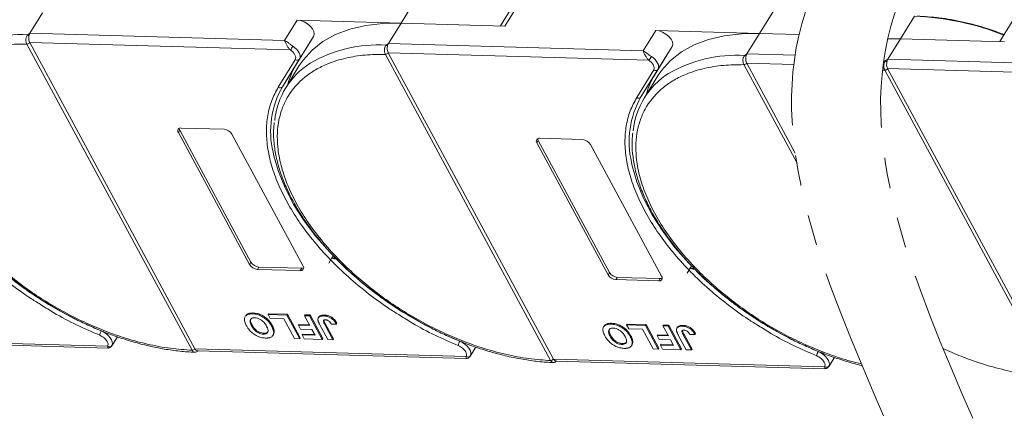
# Model space of a CAD drawing. Header units: millimetres. Extents: x 3698 to 5159, y 261 to 1294.
# Tile 34 of 46: x 4746 to 4851, y 1007 to 1049. Entities that reach past the tile are written whole.
import ezdxf

# ---------------------------------------------------------------- set-up
doc = ezdxf.new("R2010")
doc.units = ezdxf.units.MM
doc.linetypes.add('PHANTOM2', pattern=[31.75, 15.875, -3.175, 3.175, -3.175, 3.175, -3.175])

msp = doc.modelspace()

# ---------------------------------------------------------------- linework, layer by layer
at = {"color": 7, "linetype": 'Continuous', "lineweight": 15}
for p, q in [((4788.192, 1051.478), (4786.692, 1049.045)), ((4798.633, 1050.888), (4797.309, 1048.74)), ((4797.782, 1048.727), (4799.281, 1051.159)), ((4826.468, 1050.378), (4824.969, 1047.945)), ((4747.066, 1047.956), (4748.415, 1050.146)), ((4775.602, 1049.364), (4774.253, 1047.175)), ((4786.692, 1049.045), (4775.602, 1049.364)), ((4841.506, 1049.796), (4840.006, 1047.364)), ((4851.946, 1049.206), (4850.623, 1047.058)), ((4785.342, 1046.856), (4786.692, 1049.045)), ((4786.692, 1049.045), (4797.782, 1048.727)), ((4813.879, 1048.264), (4812.529, 1046.074)), ((4824.969, 1047.945), (4813.879, 1048.264)), ((4746.827, 1047.79), (4747.066, 1047.956)), ((4774.253, 1047.175), (4747.066, 1047.956)), ((4777.337, 1047.624), (4775.524, 1044.682)), ((4775.837, 1045.191), (4777.337, 1047.624)), ((4823.619, 1045.756), (4824.969, 1047.945)), ((4824.969, 1047.945), (4829.183, 1047.824)), ((4840.006, 1047.364), (4838.652, 1047.403)), ((4838.656, 1045.174), (4840.006, 1047.364)), ((4840.006, 1047.364), (4851.096, 1047.045)), ((4746.733, 1046.801), (4746.732, 1046.803)), ((4764.374, 1014.107), (4746.733, 1046.801)), ((4747.037, 1046.967), (4774.863, 1046.167)), ((4747.038, 1046.966), (4764.679, 1014.271)), ((4785.104, 1046.689), (4785.342, 1046.856)), ((4812.529, 1046.074), (4785.342, 1046.856)), ((4815.614, 1046.523), (4813.801, 1043.582)), ((4814.114, 1044.091), (4815.614, 1046.523)), ((4773.577, 1042.19), (4775.389, 1045.131)), ((4774.025, 1042.25), (4775.837, 1045.191)), ((4785.01, 1045.701), (4785.009, 1045.702)), ((4802.651, 1013.006), (4785.01, 1045.701)), ((4785.314, 1045.866), (4813.14, 1045.067)), ((4785.314, 1045.866), (4802.956, 1013.171)), ((4823.381, 1045.589), (4823.619, 1045.756)), ((4828.751, 1045.608), (4823.619, 1045.756)), ((4838.418, 1045.007), (4838.656, 1045.174)), ((4865.843, 1044.393), (4838.656, 1045.174)), ((4774.025, 1042.25), (4775.524, 1044.682)), ((4775.823, 1044.5), (4774.368, 1042.14)), ((4811.854, 1041.09), (4813.666, 1044.031)), ((4812.302, 1041.149), (4814.114, 1044.091)), ((4823.286, 1044.601), (4823.286, 1044.602)), ((4828.925, 1034.151), (4823.286, 1044.601)), ((4823.591, 1044.766), (4828.614, 1044.622)), ((4823.591, 1044.765), (4828.774, 1035.16)), ((4838.323, 1044.019), (4838.323, 1044.021)), ((4855.965, 1011.325), (4838.323, 1044.019)), ((4838.628, 1044.185), (4866.454, 1043.385)), ((4838.628, 1044.184), (4856.27, 1011.489)), ((4812.302, 1041.149), (4813.801, 1043.582)), ((4814.1, 1043.399), (4812.645, 1041.04)), ((4763.063, 1037.592), (4762.913, 1037.349)), ((4763.063, 1037.592), (4770.663, 1023.508)), ((4763.213, 1037.835), (4767.783, 1037.704)), ((4770.513, 1023.264), (4762.913, 1037.349)), ((4768.626, 1037.185), (4776.226, 1023.1)), ((4801.49, 1036.735), (4806.06, 1036.604)), ((4801.34, 1036.492), (4801.19, 1036.249)), ((4808.79, 1022.164), (4801.19, 1036.249)), ((4801.34, 1036.492), (4808.94, 1022.407)), ((4806.903, 1036.084), (4814.503, 1022)), ((4779.768, 1023.835), (4779.266, 1023.947)), ((4779.727, 1023.91), (4779.296, 1024.006)), ((4770.663, 1023.508), (4770.513, 1023.264)), ((4771.506, 1022.988), (4771.356, 1022.745)), ((4771.506, 1022.988), (4776.076, 1022.857)), ((4818.004, 1022.81), (4817.573, 1022.906)), ((4775.926, 1022.613), (4771.356, 1022.745)), ((4776.076, 1022.857), (4775.926, 1022.613)), ((4808.94, 1022.407), (4808.79, 1022.164)), ((4809.782, 1021.888), (4809.632, 1021.644)), ((4809.782, 1021.888), (4814.353, 1021.756)), ((4818.045, 1022.735), (4817.543, 1022.846)), ((4814.203, 1021.513), (4809.632, 1021.644)), ((4814.353, 1021.756), (4814.203, 1021.513)), ((4770.092, 1017.791), (4770.032, 1017.694)), ((4770.88, 1018.086), (4770.821, 1017.988)), ((4772.49, 1017.909), (4772.55, 1018.006)), ((4772.49, 1017.909), (4772.716, 1017.489)), ((4774.504, 1017.851), (4772.49, 1017.909)), ((4772.55, 1018.006), (4774.564, 1017.948)), ((4774.564, 1017.948), (4774.504, 1017.851)), ((4775.861, 1015.336), (4774.504, 1017.851)), ((4774.564, 1017.948), (4775.921, 1015.433)), ((4776.372, 1017.797), (4776.432, 1017.894)), ((4776.372, 1017.797), (4776.946, 1016.733)), ((4776.921, 1017.781), (4776.372, 1017.797)), ((4776.432, 1017.894), (4776.981, 1017.879)), ((4776.981, 1017.879), (4776.921, 1017.781)), ((4778.278, 1015.266), (4776.921, 1017.781)), ((4776.981, 1017.879), (4778.338, 1015.363)), ((4777.913, 1017.663), (4777.853, 1017.566)), ((4778.498, 1017.867), (4778.438, 1017.769)), ((4770.779, 1016.81), (4770.719, 1016.713)), ((4772.716, 1017.489), (4774.181, 1017.447)), ((4772.867, 1016.675), (4772.927, 1016.772)), ((4774.181, 1017.447), (4775.312, 1015.351)), ((4775.737, 1016.768), (4775.797, 1016.865)), ((4775.737, 1016.768), (4775.964, 1016.348)), ((4776.946, 1016.733), (4775.737, 1016.768)), ((4775.797, 1016.865), (4776.892, 1016.834)), ((4778.009, 1016.835), (4778.864, 1015.249)), ((4778.535, 1016.861), (4778.595, 1016.959)), ((4779.413, 1015.233), (4778.535, 1016.861)), ((4778.595, 1016.959), (4779.473, 1015.331)), ((4779.241, 1016.889), (4779.773, 1016.906)), ((4779.773, 1016.906), (4779.833, 1017.003)), ((4808.369, 1016.691), (4808.309, 1016.594)), ((4809.157, 1016.985), (4809.097, 1016.888)), ((4810.767, 1016.808), (4810.827, 1016.906)), ((4810.767, 1016.808), (4810.993, 1016.389)), ((4812.781, 1016.75), (4810.767, 1016.808)), ((4810.827, 1016.906), (4812.841, 1016.848)), ((4812.841, 1016.848), (4812.781, 1016.75)), ((4814.138, 1014.235), (4812.781, 1016.75)), ((4812.841, 1016.848), (4814.198, 1014.333)), ((4814.649, 1016.697), (4814.709, 1016.794)), ((4815.198, 1016.681), (4814.649, 1016.697)), ((4814.649, 1016.697), (4815.223, 1015.633)), ((4814.709, 1016.794), (4815.258, 1016.778)), ((4815.258, 1016.778), (4815.198, 1016.681)), ((4816.555, 1014.166), (4815.198, 1016.681)), ((4815.258, 1016.778), (4816.615, 1014.263)), ((4816.19, 1016.563), (4816.13, 1016.466)), ((4816.775, 1016.766), (4816.715, 1016.669)), ((4755.792, 1014.567), (4756.393, 1015.541)), ((4771.987, 1015.828), (4772.047, 1015.925)), ((4773.006, 1015.699), (4773.066, 1015.796)), ((4773.145, 1016.136), (4773.085, 1016.039)), ((4775.964, 1016.348), (4777.172, 1016.314)), ((4776.111, 1015.741), (4776.171, 1015.838)), ((4776.111, 1015.741), (4776.337, 1015.322)), ((4777.503, 1015.701), (4776.111, 1015.741)), ((4776.171, 1015.838), (4777.448, 1015.802)), ((4777.172, 1016.314), (4777.503, 1015.701)), ((4809.056, 1015.71), (4808.996, 1015.613)), ((4810.993, 1016.389), (4812.458, 1016.347)), ((4811.144, 1015.574), (4811.204, 1015.672)), ((4812.458, 1016.347), (4813.589, 1014.251)), ((4814.014, 1015.667), (4814.074, 1015.765)), ((4814.014, 1015.667), (4814.24, 1015.248)), ((4815.223, 1015.633), (4814.014, 1015.667)), ((4814.074, 1015.765), (4815.168, 1015.733)), ((4816.285, 1015.734), (4817.141, 1014.149)), ((4816.812, 1015.761), (4816.872, 1015.858)), ((4817.69, 1014.133), (4816.812, 1015.761)), ((4816.872, 1015.858), (4817.75, 1014.23)), ((4817.518, 1015.789), (4818.05, 1015.805)), ((4818.05, 1015.805), (4818.11, 1015.903)), ((4755.362, 1014.538), (4726.403, 1015.371)), ((4726.683, 1015.158), (4755.37, 1014.333)), ((4775.312, 1015.351), (4775.861, 1015.336)), ((4775.861, 1015.336), (4775.921, 1015.433)), ((4776.337, 1015.322), (4778.278, 1015.266)), ((4778.278, 1015.266), (4778.338, 1015.363)), ((4778.864, 1015.249), (4779.413, 1015.233)), ((4779.473, 1015.331), (4779.413, 1015.233)), ((4810.264, 1014.728), (4810.324, 1014.825)), ((4811.283, 1014.598), (4811.343, 1014.695)), ((4811.422, 1015.036), (4811.362, 1014.939)), ((4814.24, 1015.248), (4815.449, 1015.213)), ((4814.388, 1014.641), (4814.448, 1014.738)), ((4814.388, 1014.641), (4814.614, 1014.222)), ((4815.78, 1014.601), (4814.388, 1014.641)), ((4814.448, 1014.738), (4815.725, 1014.701)), ((4815.449, 1015.213), (4815.78, 1014.601)), ((4764.375, 1014.105), (4764.374, 1014.107)), ((4764.679, 1014.271), (4764.68, 1014.27)), ((4793.638, 1013.438), (4764.68, 1014.27)), ((4764.959, 1014.057), (4793.647, 1013.233)), ((4794.069, 1013.467), (4794.67, 1014.441)), ((4813.589, 1014.251), (4814.138, 1014.235)), ((4814.138, 1014.235), (4814.198, 1014.333)), ((4814.614, 1014.222), (4816.555, 1014.166)), ((4816.555, 1014.166), (4816.615, 1014.263)), ((4817.141, 1014.149), (4817.69, 1014.133)), ((4817.75, 1014.23), (4817.69, 1014.133)), ((4802.652, 1013.005), (4802.651, 1013.006)), ((4802.956, 1013.171), (4802.956, 1013.17)), ((4831.915, 1012.338), (4802.956, 1013.17)), ((4803.236, 1012.957), (4831.924, 1012.132)), ((4832.346, 1012.366), (4832.947, 1013.341))]:
    msp.add_line(p, q, dxfattribs=at)
at = {"color": 7, "linetype": 'Continuous', "lineweight": 15, "flags": 128}
for points in [[(4777.337, 1047.624), (4777.409, 1047.855), (4777.372, 1048.13), (4777.229, 1048.424), (4776.993, 1048.713), (4776.684, 1048.971), (4776.329, 1049.176), (4775.957, 1049.311), (4775.602, 1049.364)], [(4775.823, 1044.5), (4776.221, 1045.085), (4777.179, 1046.15), (4778.341, 1047.063), (4779.694, 1047.812), (4781.223, 1048.391), (4782.912, 1048.791), (4784.741, 1049.011), (4786.692, 1049.045)], [(4815.614, 1046.523), (4815.685, 1046.755), (4815.648, 1047.029), (4815.506, 1047.324), (4815.27, 1047.612), (4814.961, 1047.871), (4814.605, 1048.076), (4814.234, 1048.211), (4813.879, 1048.264)], [(4814.1, 1043.399), (4814.498, 1043.985), (4815.456, 1045.05), (4816.618, 1045.962), (4817.971, 1046.712), (4819.5, 1047.29), (4821.188, 1047.691), (4823.018, 1047.91), (4824.969, 1047.945)], [(4838.638, 1047.339), (4840.006, 1047.364)], [(4775.135, 1046.572), (4775.346, 1046.415), (4775.532, 1046.241), (4775.686, 1046.055), (4775.803, 1045.865), (4775.878, 1045.677), (4775.91, 1045.497), (4775.896, 1045.334), (4775.837, 1045.191)], [(4813.412, 1045.471), (4813.623, 1045.315), (4813.809, 1045.14), (4813.963, 1044.955), (4814.08, 1044.764), (4814.155, 1044.576), (4814.186, 1044.397), (4814.173, 1044.233), (4814.114, 1044.091)], [(4754.68, 1016.167), (4752.483, 1017.145), (4750.325, 1018.267), (4748.226, 1019.523), (4746.209, 1020.898), (4744.296, 1022.379), (4742.507, 1023.949), (4740.86, 1025.592), (4739.373, 1027.291), (4738.062, 1029.028), (4736.941, 1030.784), (4736.021, 1032.541), (4735.312, 1034.28), (4734.822, 1035.983), (4734.741, 1036.364)], [(4792.956, 1015.067), (4790.76, 1016.045), (4788.601, 1017.167), (4786.503, 1018.423), (4784.486, 1019.798), (4782.573, 1021.279), (4780.784, 1022.849), (4779.137, 1024.492), (4777.65, 1026.191), (4776.339, 1027.928), (4775.218, 1029.684), (4774.298, 1031.44), (4773.589, 1033.179), (4773.099, 1034.882), (4773.018, 1035.263)], [(4831.233, 1013.967), (4829.037, 1014.944), (4826.878, 1016.067), (4824.779, 1017.322), (4822.763, 1018.698), (4820.85, 1020.178), (4819.06, 1021.748), (4817.414, 1023.392), (4815.927, 1025.091), (4814.616, 1026.827), (4813.495, 1028.583), (4812.575, 1030.34), (4811.866, 1032.079), (4811.375, 1033.782), (4811.295, 1034.163)], [(4779.42, 1024.263), (4779.314, 1024.043), (4778.969, 1023.421)], [(4817.697, 1023.163), (4817.591, 1022.942), (4817.246, 1022.321)], [(4754.68, 1016.167), (4754.959, 1016.031), (4755.22, 1015.858), (4755.45, 1015.657), (4755.637, 1015.439), (4755.773, 1015.213), (4755.85, 1014.992), (4755.864, 1014.787), (4755.815, 1014.608)], [(4792.956, 1015.067), (4793.235, 1014.93), (4793.496, 1014.758), (4793.727, 1014.557), (4793.914, 1014.338), (4794.05, 1014.113), (4794.127, 1013.892), (4794.141, 1013.687), (4794.092, 1013.507)], [(4831.233, 1013.967), (4831.512, 1013.83), (4831.773, 1013.657), (4832.003, 1013.456), (4832.191, 1013.238), (4832.326, 1013.013), (4832.403, 1012.792), (4832.418, 1012.586), (4832.369, 1012.407)]]:
    msp.add_lwpolyline(points, dxfattribs=at)
at = {"color": 7, "linetype": 'Continuous', "lineweight": 15}
for centre, radius, start, end in [((4840.077, 1019.691), 30.139, 68.6387, 87.2827), ((4745.966, 1033.324), 14.491, 86.59204, 120.13559), ((4746.432, 1047.252), 0.667, 38.2755, 53.68319), ((4746.726, 1047.18), 0.378, 270.93814, 325.57), ((4746.726, 1047.178), 0.377, 270.96032, 325.74097), ((4769.944, 1049.771), 6.098, 323.77082, 328.35685), ((4784.243, 1032.224), 14.491, 86.59204, 120.13559), ((4784.709, 1046.152), 0.667, 38.2755, 53.68319), ((4775.583, 1045.39), 0.323, 233.16695, 321.99372), ((4785.003, 1046.08), 0.378, 270.93814, 325.57), ((4785.003, 1046.078), 0.377, 270.96032, 325.74097), ((4808.221, 1048.67), 6.098, 323.77082, 328.35685), ((4822.519, 1031.124), 14.491, 86.59204, 120.13559), ((4822.986, 1045.051), 0.667, 38.2755, 53.68319), ((4837.557, 1030.542), 14.491, 86.59204, 87.42322), ((4838.023, 1044.47), 0.667, 38.2755, 53.68319), ((4781.365, 1037.827), 8.207, 122.40058, 174.33401), ((4782.504, 1040.405), 8.187, 148.49752, 165.16287), ((4813.86, 1044.289), 0.323, 233.16695, 321.99372), ((4823.279, 1044.98), 0.378, 270.93814, 325.57), ((4823.28, 1044.977), 0.377, 270.96032, 325.74097), ((4838.316, 1044.398), 0.378, 270.93814, 325.57), ((4838.317, 1044.396), 0.377, 270.96032, 325.74097), ((4819.642, 1036.726), 8.207, 122.40058, 174.33401), ((4820.781, 1039.304), 8.187, 148.49752, 165.16287), ((4782.347, 1037.485), 9.59, 150.2055, 193.3954), ((4773.77, 1042.449), 0.323, 233.16695, 321.99372), ((4820.624, 1036.385), 9.59, 150.2055, 193.3954), ((4812.047, 1041.348), 0.323, 233.16695, 321.99372), ((4763.155, 1037.535), 0.306, 79.14736, 217.56468), ((4763.448, 1037.818), 0.446, 182.64256, 210.45521), ((4767.703, 1036.631), 1.076, 30.95613, 85.74517), ((4801.432, 1036.435), 0.306, 79.14736, 217.56468), ((4801.724, 1036.718), 0.446, 182.64256, 210.45521), ((4805.98, 1035.531), 1.076, 30.95613, 85.74517), ((4771.435, 1023.818), 1.076, 210.95613, 265.74517), ((4771.585, 1024.061), 1.076, 210.95613, 265.74517), ((4775.984, 1022.914), 0.306, 259.14736, 37.56468), ((4776.105, 1023.302), 0.446, 266.24921, 294.05501), ((4809.712, 1022.717), 1.076, 210.95613, 265.74517), ((4809.862, 1022.961), 1.076, 210.95613, 265.74517), ((4814.26, 1021.813), 0.306, 259.14736, 37.56468), ((4814.382, 1022.201), 0.446, 266.24921, 294.05501), ((4755.748, 1015.512), 1.254, 148.485, 171.00747), ((4755.551, 1014.814), 0.335, 235.49296, 321.92989), ((4794.025, 1014.412), 1.254, 148.485, 171.00747), ((4764.368, 1014.483), 0.377, 270.96032, 325.74097), ((4764.369, 1014.481), 0.376, 270.98033, 325.91135), ((4793.828, 1013.714), 0.335, 235.49296, 321.92989), ((4832.302, 1013.311), 1.254, 148.485, 171.00747), ((4802.645, 1013.383), 0.377, 270.96032, 325.74097), ((4802.645, 1013.381), 0.376, 270.98033, 325.91135), ((4832.105, 1012.613), 0.335, 235.49296, 321.92989)]:
    msp.add_arc(centre, radius, start, end, dxfattribs=at)
at = {"color": 3, "linetype": 'PHANTOM2', "lineweight": 9, "ltscale": 1.030123}
for points in [[(4840.281, 1113.113), (4848.691, 1085.878), (4829.867, 1050.234), (4838.305, 1006.882)], [(4849.788, 1112.855), (4858.198, 1085.621), (4839.374, 1049.976), (4847.812, 1006.625)]]:
    msp.add_spline(points, degree=3, dxfattribs=at)
at = {"color": 7, "linetype": 'Continuous', "lineweight": 15}
for points, knots in [([(4851.087, 1047.813), (4850.511, 1048.024), (4849.035, 1048.565), (4846.701, 1049.18), (4844.153, 1049.65), (4842.57, 1049.742), (4841.791, 1049.788)], [0, 0, 0, 0, 0.1801689, 0.4612914, 0.7347581, 1, 1, 1, 1]), ([(4746.732, 1046.803), (4746.709, 1046.852), (4746.668, 1046.941), (4746.633, 1047.114), (4746.625, 1047.283), (4746.647, 1047.446), (4746.687, 1047.582), (4746.746, 1047.699), (4746.802, 1047.761), (4746.827, 1047.79)], [0, 0, 0, 0, 0.1718456, 0.312445, 0.4991009, 0.6298393, 0.7575038, 0.8890244, 1, 1, 1, 1]), ([(4746.956, 1047.665), (4746.945, 1047.588), (4746.923, 1047.433), (4746.948, 1047.197), (4746.996, 1047.046), (4747.031, 1046.978), (4747.037, 1046.967)], [0, 0, 0, 0, 0.3133432, 0.6266997, 0.9400562, 1, 1, 1, 1]), ([(4774.253, 1047.175), (4774.38, 1047.098), (4774.578, 1046.98), (4774.889, 1046.743), (4775.059, 1046.625), (4775.135, 1046.572)], [0, 0, 0, 0, 0.4984129, 0.772928, 1, 1, 1, 1]), ([(4774.863, 1046.167), (4774.792, 1046.244), (4774.643, 1046.409), (4774.47, 1046.699), (4774.335, 1046.971), (4774.28, 1047.107), (4774.253, 1047.175)], [0, 0, 0, 0, 0.2343588, 0.4982155, 0.7484812, 1, 1, 1, 1]), ([(4764.374, 1014.107), (4763.608, 1014.159), (4762.052, 1014.264), (4759.552, 1014.739), (4757.143, 1015.405), (4754.886, 1016.216), (4752.816, 1017.107), (4750.761, 1018.14), (4748.076, 1019.699), (4745.543, 1021.488), (4743.253, 1023.436), (4741.531, 1025.096), (4739.868, 1026.954), (4738.359, 1028.977), (4737.141, 1030.983), (4736.198, 1032.982), (4735.537, 1034.98), (4735.215, 1036.8), (4735.172, 1038.412), (4735.342, 1039.815), (4735.723, 1041.132), (4736.513, 1042.749), (4737.708, 1044.114), (4739.257, 1045.18), (4740.697, 1045.885), (4742.451, 1046.431), (4744.509, 1046.775), (4745.999, 1046.793), (4746.733, 1046.801)], [0, 0, 0, 0, 0.038862, 0.078912, 0.1200677, 0.1522272, 0.1843815, 0.2172151, 0.2500433, 0.3156185, 0.347778, 0.3799323, 0.4210926, 0.4611415, 0.5, 0.5388632, 0.578912, 0.6200677, 0.6522272, 0.6843815, 0.7172151, 0.7500433, 0.8156185, 0.847778, 0.8799323, 0.9210926, 0.9611404, 1, 1, 1, 1]), ([(4747.037, 1046.967), (4747.037, 1046.967), (4747.037, 1046.967), (4747.037, 1046.966), (4747.038, 1046.966), (4747.038, 1046.966)], [0, 0, 0, 0, 0.3846646, 0.6923323, 1, 1, 1, 1]), ([(4785.009, 1045.702), (4784.986, 1045.752), (4784.945, 1045.841), (4784.91, 1046.014), (4784.902, 1046.183), (4784.923, 1046.346), (4784.964, 1046.481), (4785.022, 1046.599), (4785.078, 1046.661), (4785.104, 1046.689)], [0, 0, 0, 0, 0.1718456, 0.312445, 0.4991009, 0.6298393, 0.7575038, 0.8890244, 1, 1, 1, 1]), ([(4785.233, 1046.565), (4785.222, 1046.488), (4785.2, 1046.333), (4785.225, 1046.097), (4785.273, 1045.946), (4785.308, 1045.877), (4785.314, 1045.866)], [0, 0, 0, 0, 0.3133432, 0.6266997, 0.9400562, 1, 1, 1, 1]), ([(4812.529, 1046.074), (4812.657, 1045.998), (4812.855, 1045.879), (4813.166, 1045.643), (4813.335, 1045.525), (4813.412, 1045.471)], [0, 0, 0, 0, 0.4984129, 0.772928, 1, 1, 1, 1]), ([(4813.14, 1045.067), (4813.069, 1045.144), (4812.92, 1045.309), (4812.747, 1045.599), (4812.611, 1045.871), (4812.557, 1046.006), (4812.529, 1046.074)], [0, 0, 0, 0, 0.2343588, 0.4982155, 0.7484812, 1, 1, 1, 1]), ([(4802.651, 1013.006), (4801.885, 1013.058), (4800.328, 1013.164), (4797.829, 1013.638), (4795.42, 1014.305), (4793.163, 1015.115), (4791.093, 1016.006), (4789.038, 1017.04), (4786.353, 1018.599), (4783.82, 1020.387), (4781.53, 1022.336), (4779.808, 1023.995), (4778.145, 1025.854), (4776.636, 1027.877), (4775.418, 1029.883), (4774.475, 1031.881), (4773.814, 1033.88), (4773.492, 1035.7), (4773.449, 1037.311), (4773.619, 1038.715), (4773.999, 1040.032), (4774.79, 1041.649), (4775.985, 1043.014), (4777.534, 1044.08), (4778.974, 1044.784), (4780.728, 1045.331), (4782.786, 1045.675), (4784.276, 1045.692), (4785.01, 1045.701)], [0, 0, 0, 0, 0.03886198, 0.07891202, 0.12006769, 0.15222721, 0.18438153, 0.21721506, 0.25004326, 0.31561849, 0.34777802, 0.37993233, 0.42109262, 0.46114154, 0.50000001, 0.53886316, 0.57891202, 0.62006769, 0.65222721, 0.68438153, 0.71721506, 0.75004326, 0.81561849, 0.84777802, 0.87993233, 0.92109262, 0.96114036, 1, 1, 1, 1]), ([(4785.314, 1045.866), (4785.314, 1045.866), (4785.314, 1045.866), (4785.314, 1045.866), (4785.314, 1045.866), (4785.314, 1045.866)], [0, 0, 0, 0, 0.3846646, 0.6923323, 1, 1, 1, 1]), ([(4823.286, 1044.602), (4823.263, 1044.651), (4823.222, 1044.74), (4823.187, 1044.913), (4823.179, 1045.083), (4823.2, 1045.246), (4823.241, 1045.381), (4823.299, 1045.499), (4823.355, 1045.56), (4823.381, 1045.589)], [0, 0, 0, 0, 0.1718456, 0.312445, 0.4991009, 0.6298393, 0.7575038, 0.8890244, 1, 1, 1, 1]), ([(4823.509, 1045.465), (4823.498, 1045.387), (4823.476, 1045.232), (4823.502, 1044.997), (4823.55, 1044.845), (4823.585, 1044.777), (4823.591, 1044.766)], [0, 0, 0, 0, 0.3133432, 0.6266997, 0.9400562, 1, 1, 1, 1]), ([(4838.323, 1044.021), (4838.3, 1044.07), (4838.259, 1044.159), (4838.224, 1044.332), (4838.216, 1044.501), (4838.237, 1044.664), (4838.278, 1044.8), (4838.336, 1044.917), (4838.392, 1044.979), (4838.418, 1045.007)], [0, 0, 0, 0, 0.17184558, 0.31244497, 0.49910095, 0.62983931, 0.75750385, 0.88902435, 1, 1, 1, 1]), ([(4835.838, 1012.639), (4835.065, 1012.826), (4833.601, 1013.239), (4831.44, 1014.015), (4829.37, 1014.906), (4827.315, 1015.94), (4824.63, 1017.499), (4822.097, 1019.287), (4819.807, 1021.235), (4818.085, 1022.895), (4816.422, 1024.753), (4814.913, 1026.777), (4813.694, 1028.783), (4812.752, 1030.781), (4812.091, 1032.78), (4811.769, 1034.6), (4811.726, 1036.211), (4811.896, 1037.614), (4812.276, 1038.932), (4813.067, 1040.548), (4814.262, 1041.913), (4815.811, 1042.979), (4817.251, 1043.684), (4819.005, 1044.23), (4821.063, 1044.574), (4822.553, 1044.592), (4823.286, 1044.601)], [0.08338197, 0.08338197, 0.08338197, 0.08338197, 0.12006769, 0.15222721, 0.18438153, 0.21721506, 0.25004326, 0.31561849, 0.34777802, 0.37993233, 0.42109262, 0.46114154, 0.50000001, 0.53886316, 0.57891202, 0.62006769, 0.65222721, 0.68438153, 0.71721506, 0.75004326, 0.81561849, 0.84777802, 0.87993233, 0.92109262, 0.96114036, 1, 1, 1, 1]), ([(4823.591, 1044.766), (4823.591, 1044.766), (4823.591, 1044.766), (4823.591, 1044.765), (4823.591, 1044.765), (4823.591, 1044.765)], [0, 0, 0, 0, 0.3846646, 0.6923323, 1, 1, 1, 1]), ([(4838.547, 1044.883), (4838.536, 1044.806), (4838.514, 1044.651), (4838.539, 1044.415), (4838.587, 1044.264), (4838.622, 1044.196), (4838.628, 1044.185)], [0, 0, 0, 0, 0.3133432, 0.6266997, 0.9400562, 1, 1, 1, 1]), ([(4838.628, 1044.185), (4838.628, 1044.185), (4838.628, 1044.184), (4838.628, 1044.184), (4838.628, 1044.184), (4838.628, 1044.184)], [0, 0, 0, 0, 0.3846646, 0.6923323, 1, 1, 1, 1]), ([(4774.674, 1029.635), (4774.323, 1030.295), (4773.613, 1031.632), (4772.885, 1033.62), (4772.423, 1035.573), (4772.263, 1037.443), (4772.408, 1039.182), (4772.819, 1040.788), (4773.324, 1041.723), (4773.577, 1042.19)], [0, 0, 0, 0, 0.1406586, 0.2846716, 0.4296801, 0.5746886, 0.7187015, 0.8593462, 1, 1, 1, 1]), ([(4812.951, 1028.535), (4812.6, 1029.195), (4811.89, 1030.531), (4811.162, 1032.52), (4810.699, 1034.472), (4810.54, 1036.342), (4810.685, 1038.082), (4811.096, 1039.688), (4811.601, 1040.623), (4811.854, 1041.09)], [0, 0, 0, 0, 0.14065864, 0.28467158, 0.42968008, 0.57468857, 0.71870152, 0.85934616, 1, 1, 1, 1]), ([(4734.878, 1039.54), (4734.846, 1039.272), (4734.763, 1038.554), (4734.828, 1037.318), (4735.051, 1035.854), (4735.454, 1034.354), (4736.024, 1032.834), (4736.754, 1031.305), (4737.637, 1029.78), (4738.662, 1028.273), (4739.816, 1026.798), (4741.081, 1025.373), (4742.425, 1024.023), (4743.803, 1022.78), (4745.071, 1021.743), (4746.246, 1020.857), (4747.436, 1020.017), (4748.31, 1019.464), (4748.793, 1019.157)], [0, 0, 0, 0, 0.0415696, 0.1114246, 0.181343, 0.2512344, 0.3210272, 0.390661, 0.4600616, 0.5291534, 0.597797, 0.6657222, 0.7323442, 0.7961451, 0.8552231, 0.8974043, 0.9432711, 1, 1, 1, 1]), ([(4773.154, 1038.439), (4773.123, 1038.171), (4773.04, 1037.453), (4773.105, 1036.218), (4773.327, 1034.754), (4773.731, 1033.254), (4774.301, 1031.733), (4775.031, 1030.204), (4775.914, 1028.68), (4776.939, 1027.173), (4778.093, 1025.698), (4779.357, 1024.273), (4780.702, 1022.922), (4782.08, 1021.68), (4783.348, 1020.642), (4784.523, 1019.757), (4785.712, 1018.917), (4786.587, 1018.363), (4787.07, 1018.057)], [0, 0, 0, 0, 0.0415696, 0.1114246, 0.181343, 0.2512344, 0.3210272, 0.390661, 0.4600616, 0.5291534, 0.597797, 0.6657222, 0.7323442, 0.7961451, 0.8552231, 0.8974043, 0.9432711, 1, 1, 1, 1]), ([(4811.431, 1037.339), (4811.4, 1037.071), (4811.317, 1036.353), (4811.382, 1035.117), (4811.604, 1033.654), (4812.008, 1032.154), (4812.577, 1030.633), (4813.308, 1029.104), (4814.191, 1027.579), (4815.216, 1026.072), (4816.37, 1024.597), (4817.634, 1023.172), (4818.979, 1021.822), (4820.357, 1020.579), (4821.625, 1019.542), (4822.8, 1018.656), (4823.989, 1017.817), (4824.863, 1017.263), (4825.347, 1016.957)], [0, 0, 0, 0, 0.0415696, 0.1114246, 0.181343, 0.2512344, 0.3210272, 0.390661, 0.4600616, 0.5291534, 0.597797, 0.6657222, 0.7323442, 0.7961451, 0.8552231, 0.8974043, 0.9432711, 1, 1, 1, 1]), ([(4748.3, 1018.927), (4747.938, 1019.147), (4746.768, 1019.86), (4744.908, 1021.232), (4742.763, 1023.005), (4740.821, 1024.873), (4739.102, 1026.796), (4737.598, 1028.754), (4736.798, 1030.075), (4736.398, 1030.735)], [0, 0, 0, 0, 0.0703344, 0.2278279, 0.3853214, 0.5417336, 0.6944823, 0.8472514, 1, 1, 1, 1]), ([(4786.576, 1017.827), (4786.215, 1018.047), (4785.045, 1018.759), (4783.185, 1020.131), (4781.039, 1021.904), (4779.098, 1023.773), (4777.379, 1025.695), (4775.875, 1027.653), (4775.074, 1028.974), (4774.674, 1029.635)], [0, 0, 0, 0, 0.0703344, 0.2278279, 0.3853214, 0.5417336, 0.6944823, 0.8472514, 1, 1, 1, 1]), ([(4824.853, 1016.726), (4824.492, 1016.946), (4823.322, 1017.659), (4821.462, 1019.031), (4819.316, 1020.804), (4817.375, 1022.672), (4815.656, 1024.595), (4814.152, 1026.553), (4813.351, 1027.874), (4812.951, 1028.535)], [0, 0, 0, 0, 0.0703344, 0.2278279, 0.3853214, 0.5417336, 0.6944823, 0.8472514, 1, 1, 1, 1]), ([(4754.51, 1015.708), (4753.684, 1016.066), (4752.033, 1016.783), (4749.948, 1017.879), (4748.736, 1018.649), (4748.3, 1018.927)], [0, 0, 0, 0, 0.3900807, 0.780187, 1, 1, 1, 1]), ([(4748.793, 1019.157), (4749.465, 1018.758), (4750.408, 1018.197), (4751.835, 1017.454), (4753.06, 1016.861), (4754.531, 1016.223), (4756.078, 1015.63), (4757.692, 1015.099), (4759.342, 1014.649), (4761.004, 1014.289), (4762.653, 1014.042), (4763.875, 1013.914), (4764.523, 1013.906), (4764.649, 1013.904)], [0, 0, 0, 0, 0.13051698, 0.18301777, 0.2699883, 0.35984961, 0.45579646, 0.5554088, 0.65771694, 0.76196042, 0.86762116, 0.97434294, 1, 1, 1, 1]), ([(4770.164, 1016.741), (4770.129, 1016.808), (4770.026, 1017.01), (4769.933, 1017.33), (4769.977, 1017.656), (4770.179, 1017.882), (4770.483, 1017.985), (4770.718, 1017.987), (4770.821, 1017.988)], [0, 0, 0, 0, 0.1018882, 0.3073435, 0.4929627, 0.6786474, 0.8607914, 1, 1, 1, 1]), ([(4770.104, 1017.783), (4770.15, 1017.848), (4770.251, 1017.993), (4770.545, 1018.081), (4770.779, 1018.084), (4770.88, 1018.086)], [0, 0, 0, 0, 0.3159769, 0.7036842, 1, 1, 1, 1]), ([(4770.821, 1017.988), (4770.898, 1017.984), (4771.132, 1017.97), (4771.561, 1017.864), (4772.049, 1017.608), (4772.485, 1017.244), (4772.729, 1016.921), (4772.842, 1016.719), (4772.867, 1016.675)], [0, 0, 0, 0, 0.1021706, 0.3092201, 0.51365, 0.6922749, 0.9324126, 1, 1, 1, 1]), ([(4770.88, 1018.086), (4770.958, 1018.081), (4771.192, 1018.068), (4771.621, 1017.961), (4772.109, 1017.705), (4772.544, 1017.341), (4772.789, 1017.018), (4772.902, 1016.816), (4772.927, 1016.772)], [0, 0, 0, 0, 0.1021706, 0.3092201, 0.51365, 0.6922749, 0.9324126, 1, 1, 1, 1]), ([(4777.813, 1017.311), (4777.81, 1017.373), (4777.804, 1017.496), (4777.896, 1017.644), (4778.094, 1017.761), (4778.309, 1017.766), (4778.438, 1017.769)], [0, 0, 0, 0, 0.2064605, 0.4135145, 0.6452106, 1, 1, 1, 1]), ([(4777.922, 1017.658), (4777.934, 1017.682), (4777.973, 1017.761), (4778.158, 1017.856), (4778.37, 1017.863), (4778.498, 1017.867)], [0, 0, 0, 0, 0.1483819, 0.4848209, 1, 1, 1, 1]), ([(4778.438, 1017.769), (4778.516, 1017.764), (4778.694, 1017.753), (4778.995, 1017.664), (4779.289, 1017.495), (4779.572, 1017.235), (4779.694, 1017.035), (4779.773, 1016.906)], [0, 0, 0, 0, 0.1552919, 0.3531453, 0.543243, 0.704067, 1, 1, 1, 1]), ([(4778.498, 1017.867), (4778.576, 1017.862), (4778.754, 1017.85), (4779.055, 1017.762), (4779.349, 1017.592), (4779.632, 1017.333), (4779.754, 1017.133), (4779.833, 1017.003)], [0, 0, 0, 0, 0.1552919, 0.3531453, 0.543243, 0.704067, 1, 1, 1, 1]), ([(4792.787, 1014.608), (4791.961, 1014.966), (4790.309, 1015.683), (4788.225, 1016.779), (4787.013, 1017.549), (4786.576, 1017.827)], [0, 0, 0, 0, 0.3900807, 0.780187, 1, 1, 1, 1]), ([(4787.07, 1018.057), (4787.742, 1017.657), (4788.685, 1017.097), (4790.112, 1016.353), (4791.337, 1015.76), (4792.808, 1015.122), (4794.355, 1014.53), (4795.969, 1013.998), (4797.618, 1013.548), (4799.281, 1013.189), (4800.93, 1012.942), (4802.152, 1012.814), (4802.8, 1012.805), (4802.926, 1012.804)], [0, 0, 0, 0, 0.130517, 0.1830178, 0.2699883, 0.3598496, 0.4557965, 0.5554088, 0.6577169, 0.7619604, 0.8676212, 0.9743429, 1, 1, 1, 1]), ([(4772.22, 1015.409), (4772.143, 1015.413), (4771.909, 1015.426), (4771.482, 1015.535), (4770.996, 1015.79), (4770.56, 1016.153), (4770.309, 1016.483), (4770.192, 1016.691), (4770.164, 1016.741)], [0, 0, 0, 0, 0.1013981, 0.3069957, 0.5061443, 0.6852619, 0.9245571, 1, 1, 1, 1]), ([(4771.048, 1017.569), (4770.973, 1017.567), (4770.824, 1017.562), (4770.657, 1017.478), (4770.558, 1017.335), (4770.547, 1017.099), (4770.632, 1016.88), (4770.707, 1016.737), (4770.719, 1016.713)], [0, 0, 0, 0, 0.15909106, 0.31945112, 0.48599148, 0.66068182, 0.94428868, 1, 1, 1, 1]), ([(4770.779, 1016.81), (4770.746, 1016.877), (4770.652, 1017.065), (4770.582, 1017.318), (4770.651, 1017.447), (4770.673, 1017.489)], [0, 0, 0, 0, 0.2710271, 0.7643207, 1, 1, 1, 1]), ([(4770.719, 1016.713), (4770.758, 1016.646), (4770.855, 1016.477), (4771.049, 1016.237), (4771.319, 1016.027), (4771.588, 1015.895), (4771.817, 1015.838), (4771.943, 1015.831), (4771.987, 1015.828)], [0, 0, 0, 0, 0.1596974, 0.4008997, 0.5705241, 0.7401942, 0.9084077, 1, 1, 1, 1]), ([(4772.047, 1015.925), (4771.968, 1015.932), (4771.809, 1015.944), (4771.544, 1016.036), (4771.288, 1016.186), (4771.027, 1016.422), (4770.875, 1016.639), (4770.795, 1016.783), (4770.779, 1016.81)], [0, 0, 0, 0, 0.1602922, 0.3219224, 0.4907614, 0.6575692, 0.9338827, 1, 1, 1, 1]), ([(4772.327, 1016.674), (4772.288, 1016.741), (4772.181, 1016.927), (4771.958, 1017.189), (4771.645, 1017.406), (4771.36, 1017.529), (4771.161, 1017.563), (4771.063, 1017.568), (4771.048, 1017.569)], [0, 0, 0, 0, 0.1591628, 0.4410935, 0.6190204, 0.7968851, 0.9685732, 1, 1, 1, 1]), ([(4771.987, 1015.828), (4772.062, 1015.83), (4772.212, 1015.833), (4772.383, 1015.913), (4772.485, 1016.052), (4772.5, 1016.281), (4772.418, 1016.5), (4772.342, 1016.645), (4772.327, 1016.674)], [0, 0, 0, 0, 0.1591863, 0.3198446, 0.4838385, 0.6563662, 0.9326705, 1, 1, 1, 1]), ([(4772.867, 1016.675), (4772.885, 1016.641), (4772.921, 1016.574), (4772.969, 1016.47), (4773.012, 1016.363), (4773.049, 1016.253), (4773.076, 1016.144), (4773.082, 1016.074), (4773.085, 1016.039)], [0, 0, 0, 0, 0.1539502, 0.3081809, 0.478699, 0.6499612, 0.8242026, 1, 1, 1, 1]), ([(4772.927, 1016.772), (4772.945, 1016.738), (4772.981, 1016.671), (4773.029, 1016.567), (4773.072, 1016.46), (4773.108, 1016.351), (4773.135, 1016.241), (4773.142, 1016.171), (4773.145, 1016.136)], [0, 0, 0, 0, 0.1539502, 0.3081809, 0.478699, 0.6499612, 0.8242026, 1, 1, 1, 1]), ([(4778.009, 1016.835), (4777.991, 1016.868), (4777.956, 1016.935), (4777.912, 1017.026), (4777.877, 1017.105), (4777.851, 1017.174), (4777.826, 1017.244), (4777.817, 1017.289), (4777.813, 1017.311)], [0, 0, 0, 0, 0.2082698, 0.416707, 0.5614806, 0.7065734, 0.8528245, 1, 1, 1, 1]), ([(4778.629, 1017.351), (4778.58, 1017.35), (4778.503, 1017.349), (4778.425, 1017.311), (4778.389, 1017.253), (4778.409, 1017.101), (4778.48, 1016.966), (4778.535, 1016.861)], [0, 0, 0, 0, 0.1893295, 0.3022223, 0.4156123, 0.5487324, 1, 1, 1, 1]), ([(4778.467, 1017.366), (4778.464, 1017.361), (4778.446, 1017.336), (4778.476, 1017.194), (4778.543, 1017.061), (4778.595, 1016.959)], [0, 0, 0, 0, 0.0540903, 0.2695629, 1, 1, 1, 1]), ([(4778.998, 1017.204), (4778.96, 1017.232), (4778.888, 1017.286), (4778.767, 1017.334), (4778.683, 1017.349), (4778.639, 1017.351), (4778.629, 1017.351)], [0, 0, 0, 0, 0.3303982, 0.6247668, 0.9173609, 1, 1, 1, 1]), ([(4779.241, 1016.889), (4779.231, 1016.906), (4779.211, 1016.939), (4779.178, 1016.991), (4779.142, 1017.044), (4779.101, 1017.098), (4779.055, 1017.153), (4779.017, 1017.187), (4778.998, 1017.204)], [0, 0, 0, 0, 0.1559964, 0.3121249, 0.4808949, 0.6502119, 0.8232477, 1, 1, 1, 1]), ([(4808.44, 1015.641), (4808.406, 1015.708), (4808.303, 1015.91), (4808.21, 1016.229), (4808.254, 1016.556), (4808.455, 1016.781), (4808.76, 1016.884), (4808.995, 1016.887), (4809.097, 1016.888)], [0, 0, 0, 0, 0.1018882, 0.3073435, 0.4929627, 0.6786474, 0.8607914, 1, 1, 1, 1]), ([(4808.381, 1016.683), (4808.426, 1016.748), (4808.528, 1016.892), (4808.822, 1016.98), (4809.056, 1016.984), (4809.157, 1016.985)], [0, 0, 0, 0, 0.3159769, 0.70368418, 1, 1, 1, 1]), ([(4809.097, 1016.888), (4809.175, 1016.884), (4809.409, 1016.87), (4809.838, 1016.763), (4810.326, 1016.507), (4810.761, 1016.143), (4811.006, 1015.821), (4811.119, 1015.619), (4811.144, 1015.574)], [0, 0, 0, 0, 0.1021706, 0.3092201, 0.51365, 0.6922749, 0.9324126, 1, 1, 1, 1]), ([(4809.157, 1016.985), (4809.235, 1016.981), (4809.469, 1016.967), (4809.898, 1016.861), (4810.386, 1016.605), (4810.821, 1016.24), (4811.066, 1015.918), (4811.179, 1015.716), (4811.204, 1015.672)], [0, 0, 0, 0, 0.1021706, 0.3092201, 0.51365, 0.6922749, 0.9324126, 1, 1, 1, 1]), ([(4816.09, 1016.211), (4816.087, 1016.272), (4816.081, 1016.396), (4816.172, 1016.543), (4816.371, 1016.661), (4816.585, 1016.666), (4816.715, 1016.669)], [0, 0, 0, 0, 0.2064605, 0.4135145, 0.6452106, 1, 1, 1, 1]), ([(4816.199, 1016.557), (4816.211, 1016.582), (4816.25, 1016.661), (4816.435, 1016.755), (4816.647, 1016.762), (4816.775, 1016.766)], [0, 0, 0, 0, 0.1483819, 0.4848209, 1, 1, 1, 1]), ([(4816.715, 1016.669), (4816.793, 1016.664), (4816.97, 1016.652), (4817.272, 1016.564), (4817.566, 1016.394), (4817.849, 1016.135), (4817.971, 1015.935), (4818.05, 1015.805)], [0, 0, 0, 0, 0.1552919, 0.3531453, 0.543243, 0.704067, 1, 1, 1, 1]), ([(4816.775, 1016.766), (4816.853, 1016.761), (4817.03, 1016.75), (4817.332, 1016.661), (4817.626, 1016.492), (4817.909, 1016.232), (4818.031, 1016.032), (4818.11, 1015.903)], [0, 0, 0, 0, 0.1552919, 0.3531453, 0.543243, 0.704067, 1, 1, 1, 1]), ([(4831.064, 1013.507), (4830.238, 1013.866), (4828.586, 1014.582), (4826.502, 1015.679), (4825.29, 1016.449), (4824.853, 1016.726)], [0, 0, 0, 0, 0.3900807, 0.780187, 1, 1, 1, 1]), ([(4825.347, 1016.957), (4826.019, 1016.557), (4826.961, 1015.996), (4828.389, 1015.253), (4829.614, 1014.66), (4831.085, 1014.022), (4832.632, 1013.43), (4834.246, 1012.898), (4835.344, 1012.598), (4835.903, 1012.462), (4835.913, 1012.459)], [0, 0, 0, 0, 0.13051698, 0.18301777, 0.2699883, 0.35984961, 0.45579646, 0.5554088, 0.65771694, 0.65969252, 0.65969252, 0.65969252, 0.65969252]), ([(4754.51, 1015.708), (4754.592, 1015.67), (4754.76, 1015.592), (4754.989, 1015.426), (4755.183, 1015.235), (4755.267, 1015.101), (4755.308, 1015.035)], [0, 0, 0, 0, 0.2455128, 0.5, 0.7544872, 1, 1, 1, 1]), ([(4772.5, 1016.099), (4772.462, 1016.055), (4772.386, 1015.967), (4772.208, 1015.926), (4772.088, 1015.925), (4772.047, 1015.925)], [0, 0, 0, 0, 0.3981888, 0.7942495, 1, 1, 1, 1]), ([(4773.085, 1016.039), (4773.083, 1015.98), (4773.08, 1015.861), (4773.005, 1015.67), (4772.89, 1015.547), (4772.782, 1015.496), (4772.769, 1015.49)], [0, 0, 0, 0, 0.2508959, 0.50216611, 0.94051172, 1, 1, 1, 1]), ([(4773.145, 1016.136), (4773.141, 1016.078), (4773.135, 1015.962), (4773.109, 1015.843), (4773.066, 1015.802), (4773.062, 1015.798)], [0, 0, 0, 0, 0.4783949, 0.9575036, 1, 1, 1, 1]), ([(4810.497, 1014.308), (4810.42, 1014.313), (4810.185, 1014.326), (4809.759, 1014.435), (4809.273, 1014.69), (4808.837, 1015.053), (4808.585, 1015.382), (4808.468, 1015.591), (4808.44, 1015.641)], [0, 0, 0, 0, 0.1013981, 0.3069957, 0.5061443, 0.6852619, 0.9245571, 1, 1, 1, 1]), ([(4809.325, 1016.469), (4809.25, 1016.467), (4809.1, 1016.462), (4808.934, 1016.377), (4808.834, 1016.234), (4808.824, 1015.999), (4808.909, 1015.78), (4808.984, 1015.636), (4808.996, 1015.613)], [0, 0, 0, 0, 0.15909106, 0.31945112, 0.48599148, 0.66068182, 0.94428868, 1, 1, 1, 1]), ([(4809.056, 1015.71), (4809.023, 1015.777), (4808.929, 1015.965), (4808.859, 1016.217), (4808.928, 1016.347), (4808.95, 1016.388)], [0, 0, 0, 0, 0.2710271, 0.7643207, 1, 1, 1, 1]), ([(4808.996, 1015.613), (4809.035, 1015.546), (4809.131, 1015.377), (4809.326, 1015.137), (4809.596, 1014.927), (4809.865, 1014.794), (4810.093, 1014.738), (4810.22, 1014.73), (4810.264, 1014.728)], [0, 0, 0, 0, 0.1596974, 0.4008997, 0.5705241, 0.7401942, 0.9084077, 1, 1, 1, 1]), ([(4810.324, 1014.825), (4810.245, 1014.831), (4810.086, 1014.844), (4809.821, 1014.935), (4809.565, 1015.085), (4809.304, 1015.321), (4809.152, 1015.538), (4809.072, 1015.682), (4809.056, 1015.71)], [0, 0, 0, 0, 0.1602922, 0.3219224, 0.4907614, 0.6575692, 0.9338827, 1, 1, 1, 1]), ([(4810.604, 1015.573), (4810.565, 1015.64), (4810.458, 1015.826), (4810.235, 1016.089), (4809.922, 1016.305), (4809.637, 1016.428), (4809.438, 1016.463), (4809.34, 1016.468), (4809.325, 1016.469)], [0, 0, 0, 0, 0.1591628, 0.4410935, 0.6190204, 0.7968851, 0.9685732, 1, 1, 1, 1]), ([(4810.264, 1014.728), (4810.339, 1014.729), (4810.489, 1014.733), (4810.66, 1014.813), (4810.762, 1014.951), (4810.776, 1015.18), (4810.694, 1015.4), (4810.619, 1015.545), (4810.604, 1015.573)], [0, 0, 0, 0, 0.1591863, 0.3198446, 0.4838385, 0.6563662, 0.9326705, 1, 1, 1, 1]), ([(4811.144, 1015.574), (4811.162, 1015.541), (4811.198, 1015.474), (4811.245, 1015.37), (4811.289, 1015.263), (4811.325, 1015.153), (4811.352, 1015.044), (4811.358, 1014.974), (4811.362, 1014.939)], [0, 0, 0, 0, 0.1539502, 0.3081809, 0.478699, 0.6499612, 0.8242026, 1, 1, 1, 1]), ([(4811.204, 1015.672), (4811.222, 1015.638), (4811.258, 1015.571), (4811.305, 1015.467), (4811.349, 1015.36), (4811.385, 1015.25), (4811.412, 1015.141), (4811.418, 1015.071), (4811.422, 1015.036)], [0, 0, 0, 0, 0.1539502, 0.3081809, 0.478699, 0.6499612, 0.8242026, 1, 1, 1, 1]), ([(4816.285, 1015.734), (4816.268, 1015.768), (4816.232, 1015.835), (4816.189, 1015.925), (4816.153, 1016.005), (4816.128, 1016.074), (4816.103, 1016.143), (4816.094, 1016.188), (4816.09, 1016.211)], [0, 0, 0, 0, 0.2082698, 0.416707, 0.5614806, 0.7065734, 0.8528245, 1, 1, 1, 1]), ([(4816.906, 1016.251), (4816.857, 1016.25), (4816.78, 1016.249), (4816.702, 1016.21), (4816.666, 1016.152), (4816.686, 1016), (4816.757, 1015.865), (4816.812, 1015.761)], [0, 0, 0, 0, 0.1893295, 0.3022223, 0.4156123, 0.5487324, 1, 1, 1, 1]), ([(4816.744, 1016.266), (4816.741, 1016.261), (4816.723, 1016.235), (4816.753, 1016.094), (4816.82, 1015.961), (4816.872, 1015.858)], [0, 0, 0, 0, 0.0540903, 0.2695629, 1, 1, 1, 1]), ([(4817.275, 1016.104), (4817.237, 1016.132), (4817.165, 1016.185), (4817.044, 1016.233), (4816.96, 1016.248), (4816.916, 1016.25), (4816.906, 1016.251)], [0, 0, 0, 0, 0.3303982, 0.6247668, 0.9173609, 1, 1, 1, 1]), ([(4817.518, 1015.789), (4817.508, 1015.806), (4817.488, 1015.839), (4817.455, 1015.891), (4817.419, 1015.944), (4817.378, 1015.998), (4817.332, 1016.053), (4817.294, 1016.087), (4817.275, 1016.104)], [0, 0, 0, 0, 0.1559964, 0.3121249, 0.4808949, 0.6502119, 0.8232477, 1, 1, 1, 1]), ([(4755.371, 1014.333), (4755.371, 1014.339), (4755.372, 1014.351), (4755.365, 1014.478), (4755.362, 1014.538)], [0, 0, 0, 0, 0.5295836, 1, 1, 1, 1]), ([(4755.372, 1014.333), (4755.433, 1014.338), (4755.536, 1014.346), (4755.684, 1014.429), (4755.749, 1014.511), (4755.784, 1014.555)], [0, 0, 0, 0, 0.4117525, 0.6876008, 1, 1, 1, 1]), ([(4772.769, 1015.49), (4772.74, 1015.478), (4772.683, 1015.455), (4772.591, 1015.434), (4772.5, 1015.419), (4772.41, 1015.411), (4772.317, 1015.407), (4772.253, 1015.408), (4772.22, 1015.409)], [0, 0, 0, 0, 0.1854289, 0.3721896, 0.5277082, 0.6838775, 0.8416784, 1, 1, 1, 1]), ([(4792.787, 1014.608), (4792.869, 1014.57), (4793.037, 1014.492), (4793.265, 1014.325), (4793.46, 1014.135), (4793.544, 1014.001), (4793.585, 1013.935)], [0, 0, 0, 0, 0.24551284, 0.5, 0.75448716, 1, 1, 1, 1]), ([(4810.777, 1014.998), (4810.739, 1014.954), (4810.663, 1014.866), (4810.485, 1014.826), (4810.365, 1014.825), (4810.324, 1014.825)], [0, 0, 0, 0, 0.3981888, 0.7942495, 1, 1, 1, 1]), ([(4811.362, 1014.939), (4811.36, 1014.879), (4811.356, 1014.761), (4811.281, 1014.569), (4811.167, 1014.447), (4811.059, 1014.396), (4811.046, 1014.39)], [0, 0, 0, 0, 0.2508959, 0.50216611, 0.94051172, 1, 1, 1, 1]), ([(4811.422, 1015.036), (4811.418, 1014.978), (4811.412, 1014.861), (4811.386, 1014.743), (4811.343, 1014.701), (4811.339, 1014.698)], [0, 0, 0, 0, 0.4783949, 0.9575036, 1, 1, 1, 1]), ([(4764.648, 1013.896), (4764.611, 1013.903), (4764.544, 1013.914), (4764.45, 1013.988), (4764.402, 1014.064), (4764.375, 1014.105)], [0, 0, 0, 0, 0.35107214, 0.64307974, 1, 1, 1, 1]), ([(4764.654, 1013.894), (4764.698, 1013.896), (4764.782, 1013.901), (4764.917, 1013.956), (4764.999, 1014.019), (4765.046, 1014.055)], [0, 0, 0, 0, 0.3146885, 0.6033784, 1, 1, 1, 1]), ([(4764.68, 1014.27), (4764.713, 1014.22), (4764.781, 1014.12), (4764.884, 1014.056), (4764.945, 1014.064), (4764.959, 1014.066)], [0, 0, 0, 0, 0.4296401, 0.8592803, 1, 1, 1, 1]), ([(4793.648, 1013.233), (4793.648, 1013.239), (4793.649, 1013.25), (4793.642, 1013.378), (4793.638, 1013.438)], [0, 0, 0, 0, 0.5295836, 1, 1, 1, 1]), ([(4793.649, 1013.232), (4793.71, 1013.237), (4793.813, 1013.245), (4793.961, 1013.328), (4794.026, 1013.411), (4794.061, 1013.454)], [0, 0, 0, 0, 0.4117525, 0.6876008, 1, 1, 1, 1]), ([(4811.046, 1014.39), (4811.017, 1014.378), (4810.96, 1014.355), (4810.868, 1014.334), (4810.777, 1014.319), (4810.687, 1014.31), (4810.594, 1014.306), (4810.53, 1014.308), (4810.497, 1014.308)], [0, 0, 0, 0, 0.1854289, 0.3721896, 0.5277082, 0.6838775, 0.8416784, 1, 1, 1, 1]), ([(4831.064, 1013.507), (4831.146, 1013.469), (4831.313, 1013.392), (4831.542, 1013.225), (4831.737, 1013.035), (4831.821, 1012.9), (4831.862, 1012.834)], [0, 0, 0, 0, 0.24551284, 0.5, 0.75448716, 1, 1, 1, 1]), ([(4855.965, 1011.325), (4855.199, 1011.377), (4853.642, 1011.482), (4851.143, 1011.957), (4848.734, 1012.623), (4846.519, 1013.418), (4845.191, 1013.987), (4844.553, 1014.282)], [0, 0, 0, 0, 0.03886198, 0.07891202, 0.12006769, 0.15222721, 0.18238332, 0.18238332, 0.18238332, 0.18238332]), ([(4802.925, 1012.796), (4802.888, 1012.802), (4802.821, 1012.814), (4802.727, 1012.887), (4802.678, 1012.963), (4802.652, 1013.005)], [0, 0, 0, 0, 0.3510721, 0.6430797, 1, 1, 1, 1]), ([(4802.931, 1012.793), (4802.975, 1012.796), (4803.059, 1012.8), (4803.194, 1012.856), (4803.276, 1012.918), (4803.323, 1012.954)], [0, 0, 0, 0, 0.3146885, 0.6033784, 1, 1, 1, 1]), ([(4802.956, 1013.17), (4802.99, 1013.12), (4803.058, 1013.02), (4803.161, 1012.956), (4803.221, 1012.964), (4803.236, 1012.966)], [0, 0, 0, 0, 0.4296401, 0.8592803, 1, 1, 1, 1]), ([(4831.926, 1012.132), (4831.987, 1012.137), (4832.09, 1012.145), (4832.238, 1012.228), (4832.303, 1012.31), (4832.338, 1012.354)], [0, 0, 0, 0, 0.4117525, 0.6876008, 1, 1, 1, 1]), ([(4831.925, 1012.133), (4831.925, 1012.139), (4831.926, 1012.15), (4831.919, 1012.278), (4831.915, 1012.338)], [0, 0, 0, 0, 0.5295836, 1, 1, 1, 1])]:
    msp.add_open_spline(points, degree=3, knots=knots, dxfattribs=at)
for points in [[(4747.066, 1047.956), (4747.042, 1047.913), (4746.995, 1047.828), (4746.969, 1047.719), (4746.956, 1047.665)], [(4775.352, 1045.658), (4775.292, 1045.751), (4775.172, 1045.937), (4774.966, 1046.09), (4774.863, 1046.167)], [(4785.342, 1046.856), (4785.319, 1046.813), (4785.272, 1046.727), (4785.246, 1046.619), (4785.233, 1046.565)], [(4775.389, 1045.131), (4775.419, 1045.207), (4775.479, 1045.359), (4775.395, 1045.558), (4775.352, 1045.658)], [(4813.629, 1044.557), (4813.569, 1044.65), (4813.449, 1044.836), (4813.243, 1044.99), (4813.14, 1045.067)], [(4823.619, 1045.756), (4823.596, 1045.713), (4823.549, 1045.627), (4823.523, 1045.519), (4823.509, 1045.465)], [(4838.656, 1045.174), (4838.633, 1045.131), (4838.586, 1045.046), (4838.56, 1044.937), (4838.547, 1044.883)], [(4813.666, 1044.031), (4813.696, 1044.107), (4813.756, 1044.259), (4813.672, 1044.458), (4813.629, 1044.557)], [(4838.081, 1044.016), (4838.161, 1044.017), (4838.242, 1044.018), (4838.323, 1044.019)], [(4755.362, 1014.538), (4755.384, 1014.611), (4755.428, 1014.758), (4755.348, 1014.943), (4755.308, 1015.035)], [(4793.638, 1013.438), (4793.661, 1013.511), (4793.705, 1013.657), (4793.625, 1013.842), (4793.585, 1013.935)], [(4831.915, 1012.338), (4831.937, 1012.411), (4831.982, 1012.557), (4831.902, 1012.742), (4831.862, 1012.834)]]:
    msp.add_open_spline(points, degree=3, dxfattribs=at)

doc.saveas('drawing.dxf')
